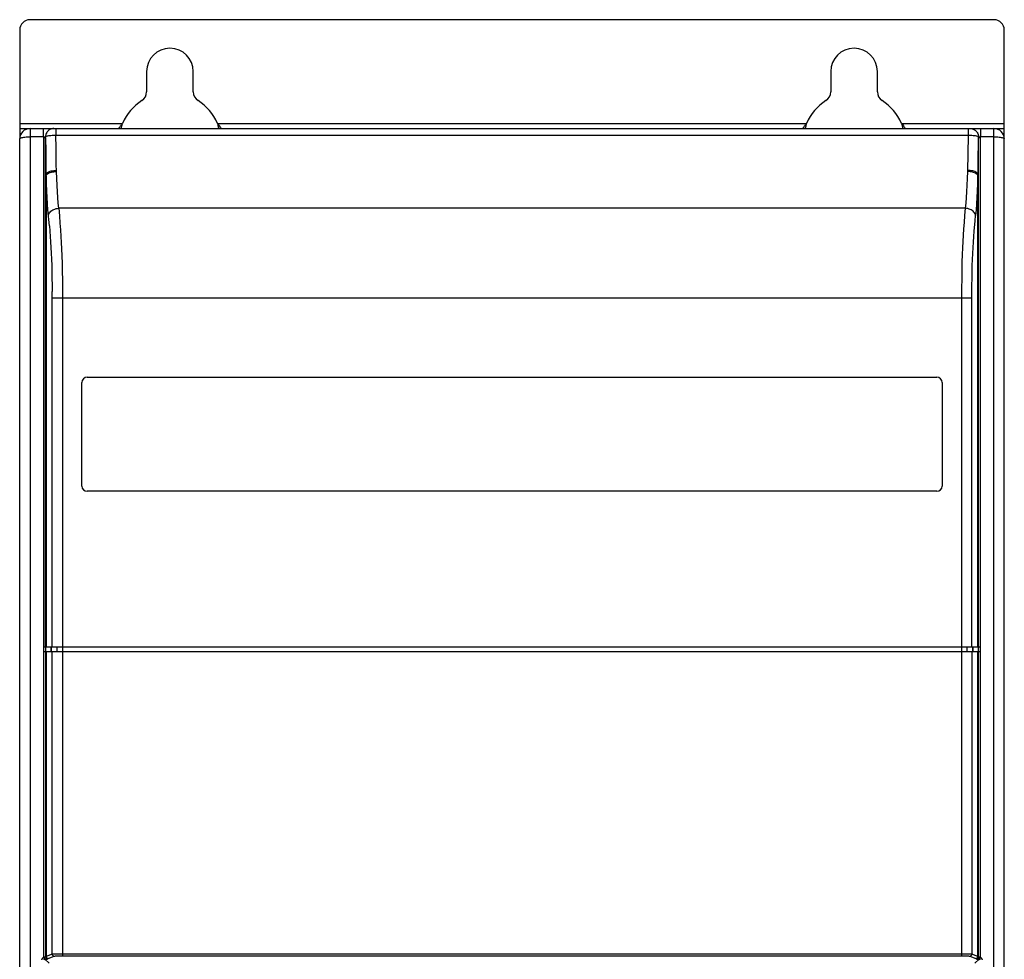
# Model space of a CAD drawing. Header units: millimetres. Extents: x 1231 to 1902, y -156 to 506.
# Tile 18 of 46: x 1231 to 1326, y 185 to 276. Entities that reach past the tile are written whole.
import ezdxf

# ---------------------------------------------------------------- set-up
doc = ezdxf.new("R2010")
doc.units = ezdxf.units.MM
doc.header["$LTSCALE"] = 30.734
doc.layers.get('0').update_dxf_attribs({"linetype": 'CONTINUOUS'})

msp = doc.modelspace()

# ---------------------------------------------------------------- linework, layer by layer
for p, q in [((1324.684, 275.901), (1231.684, 275.901)), ((1230.684, 274.901), (1230.684, 264.467)), ((1325.684, 264.467), (1325.684, 274.901)), ((1242.934, 270.901), (1242.934, 268.945)), ((1247.434, 268.945), (1247.434, 270.901)), ((1308.934, 270.901), (1308.934, 268.945)), ((1313.434, 268.945), (1313.434, 270.901)), ((1230.684, 265.901), (1240.601, 265.901)), ((1230.684, 265.401), (1231.684, 265.401)), ((1231.684, 265.401), (1231.684, 80.401)), ((1231.684, 265.401), (1324.684, 265.401)), ((1232.983, 264.601), (1232.983, 265.401)), ((1234.181, 265.401), (1234.181, 264.765)), ((1240.281, 265.47), (1240.297, 265.49)), ((1249.767, 265.901), (1306.601, 265.901)), ((1306.281, 265.47), (1306.297, 265.49)), ((1315.767, 265.901), (1325.684, 265.901)), ((1322.187, 265.401), (1322.187, 264.765)), ((1323.385, 265.401), (1323.385, 264.601)), ((1324.684, 80.401), (1324.684, 265.401)), ((1324.684, 265.401), (1325.684, 265.401)), ((1230.684, 81.401), (1230.684, 264.401)), ((1232.983, 264.601), (1231.684, 264.601)), ((1232.983, 264.601), (1233.183, 264.605)), ((1233.183, 264.492), (1232.985, 264.492)), ((1232.988, 264.492), (1232.994, 215.401)), ((1233.183, 215.401), (1233.183, 264.605)), ((1233.183, 264.492), (1233.194, 263.205)), ((1234.193, 263.521), (1234.181, 264.765)), ((1234.181, 264.765), (1322.187, 264.765)), ((1322.187, 264.765), (1322.169, 262.937)), ((1323.161, 262.057), (1323.186, 264.492)), ((1323.186, 215.401), (1323.185, 264.605)), ((1323.185, 264.605), (1323.385, 264.601)), ((1323.383, 264.492), (1323.186, 264.492)), ((1323.374, 215.401), (1323.38, 264.492)), ((1324.684, 264.601), (1323.385, 264.601)), ((1325.684, 81.401), (1325.684, 264.401)), ((1233.194, 263.205), (1233.222, 260.953)), ((1234.214, 261.861), (1234.193, 263.521)), ((1322.169, 262.937), (1322.146, 261.364)), ((1234.222, 261.346), (1234.214, 261.861)), ((1323.146, 260.953), (1323.161, 262.057)), ((1233.222, 215.401), (1233.222, 260.953)), ((1233.229, 260.838), (1233.229, 215.401)), ((1323.139, 215.401), (1323.139, 260.838)), ((1323.146, 260.953), (1323.146, 215.401)), ((1321.912, 257.701), (1234.456, 257.701)), ((1234.805, 249.936), (1234.807, 185.572)), ((1233.811, 215.401), (1233.81, 249.668)), ((1322.557, 249.021), (1233.811, 249.021)), ((1237.184, 241.401), (1319.184, 241.401)), ((1236.684, 230.901), (1236.684, 240.901)), ((1319.684, 240.901), (1319.684, 230.901)), ((1319.184, 230.401), (1237.184, 230.401)), ((1232.994, 214.901), (1232.991, 185.435)), ((1232.998, 215.401), (1323.37, 215.401)), ((1323.37, 214.901), (1232.998, 214.901)), ((1232.999, 214.901), (1232.999, 215.401)), ((1233.183, 214.901), (1233.183, 185.472)), ((1233.199, 214.901), (1233.199, 215.401)), ((1233.222, 185.511), (1233.222, 214.901)), ((1233.229, 214.901), (1233.229, 185.514)), ((1233.682, 215.401), (1233.682, 214.901)), ((1233.722, 214.901), (1233.722, 215.401)), ((1233.727, 215.401), (1233.727, 214.901)), ((1233.811, 185.747), (1233.811, 214.901)), ((1234.309, 214.901), (1234.309, 215.401)), ((1322.059, 215.401), (1322.059, 214.901)), ((1322.557, 214.901), (1322.557, 185.747)), ((1322.641, 214.901), (1322.641, 215.401)), ((1322.646, 215.401), (1322.646, 214.901)), ((1322.686, 214.901), (1322.686, 215.401)), ((1323.139, 185.514), (1323.139, 214.901)), ((1323.146, 214.901), (1323.146, 185.511)), ((1323.169, 215.401), (1323.169, 214.901)), ((1323.186, 185.472), (1323.186, 214.901)), ((1323.377, 185.435), (1323.374, 215.401)), ((1233.069, 185.255), (1233.045, 185.307)), ((1233.072, 185.25), (1233.069, 185.255)), ((1233.513, 184.853), (1233.107, 185.259)), ((1233.222, 185.511), (1233.183, 185.472)), ((1233.811, 185.747), (1233.229, 185.514)), ((1233.382, 185.272), (1233.422, 185.311)), ((1233.428, 185.315), (1234.01, 185.547)), ((1234.332, 185.769), (1234.562, 185.771)), ((1234.562, 185.771), (1234.807, 185.772)), ((1234.611, 185.572), (1234.808, 185.572)), ((1234.807, 185.772), (1321.685, 185.772)), ((1322.358, 185.547), (1322.94, 185.315)), ((1323.139, 185.514), (1322.557, 185.747)), ((1323.262, 185.259), (1322.855, 184.853)), ((1322.946, 185.311), (1322.986, 185.272)), ((1323.186, 185.472), (1323.146, 185.511)), ((1323.299, 185.255), (1323.297, 185.25))]:
    msp.add_line(p, q)
for points in [[(1233.981, 265.401), (1233.878, 265.395), (1233.775, 265.374), (1233.676, 265.341), (1233.583, 265.295), (1233.496, 265.237), (1233.418, 265.168), (1233.349, 265.09), (1233.291, 265.003), (1233.244, 264.91), (1233.211, 264.811), (1233.19, 264.708), (1233.183, 264.605)], [(1240.206, 265.401), (1240.213, 265.403), (1240.221, 265.407), (1240.231, 265.414), (1240.242, 265.424), (1240.254, 265.436), (1240.267, 265.452), (1240.281, 265.47)], [(1240.297, 265.49), (1240.314, 265.513), (1240.332, 265.539)], [(1240.332, 265.539), (1240.42, 265.664), (1240.446, 265.7), (1240.473, 265.738), (1240.503, 265.778), (1240.534, 265.818), (1240.567, 265.859), (1240.601, 265.901)], [(1240.502, 265.401), (1240.511, 265.454), (1240.555, 265.676), (1240.601, 265.901)], [(1249.767, 265.901), (1249.813, 265.677), (1249.856, 265.456), (1249.866, 265.401)], [(1249.767, 265.901), (1249.832, 265.822), (1249.89, 265.744), (1249.943, 265.672)], [(1249.943, 265.672), (1250.032, 265.544), (1250.07, 265.492), (1250.102, 265.451), (1250.127, 265.423), (1250.148, 265.407), (1250.162, 265.401)], [(1306.206, 265.401), (1306.213, 265.403), (1306.221, 265.407), (1306.231, 265.414), (1306.242, 265.424), (1306.254, 265.436), (1306.267, 265.452), (1306.281, 265.47)], [(1306.297, 265.49), (1306.314, 265.513), (1306.332, 265.539)], [(1306.332, 265.539), (1306.42, 265.664), (1306.446, 265.7), (1306.473, 265.738), (1306.503, 265.778), (1306.534, 265.818), (1306.567, 265.859), (1306.601, 265.901)], [(1306.502, 265.401), (1306.511, 265.454), (1306.555, 265.676), (1306.601, 265.901)], [(1315.767, 265.901), (1315.813, 265.677), (1315.856, 265.456), (1315.866, 265.401)], [(1315.767, 265.901), (1315.832, 265.822), (1315.89, 265.744), (1315.943, 265.672)], [(1315.943, 265.672), (1316.032, 265.544), (1316.07, 265.492), (1316.102, 265.451), (1316.127, 265.423), (1316.148, 265.407), (1316.162, 265.401)], [(1322.387, 265.401), (1322.49, 265.395), (1322.593, 265.374), (1322.692, 265.341), (1322.785, 265.295), (1322.872, 265.237), (1322.95, 265.168), (1323.019, 265.09), (1323.077, 265.003), (1323.124, 264.91), (1323.158, 264.811), (1323.178, 264.708), (1323.185, 264.605)], [(1230.684, 264.401), (1230.693, 264.428), (1230.718, 264.453), (1230.76, 264.477), (1230.818, 264.5), (1230.892, 264.522), (1230.979, 264.541), (1231.078, 264.558), (1231.186, 264.573), (1231.304, 264.585), (1231.429, 264.594), (1231.556, 264.599), (1231.684, 264.601)], [(1232.983, 264.601), (1232.983, 264.583), (1232.983, 264.564), (1232.983, 264.546), (1232.983, 264.528), (1232.985, 264.51), (1232.988, 264.492)], [(1233.183, 264.605), (1233.197, 264.625), (1233.228, 264.645), (1233.274, 264.665), (1233.334, 264.683), (1233.408, 264.701), (1233.495, 264.716), (1233.592, 264.73), (1233.698, 264.742), (1233.812, 264.751), (1233.932, 264.759), (1234.056, 264.763), (1234.181, 264.765)], [(1322.187, 264.765), (1322.313, 264.763), (1322.438, 264.759), (1322.558, 264.751), (1322.672, 264.742), (1322.779, 264.73), (1322.876, 264.716), (1322.962, 264.7), (1323.035, 264.683), (1323.095, 264.665), (1323.14, 264.645), (1323.171, 264.625), (1323.185, 264.605)], [(1323.38, 264.492), (1323.383, 264.51), (1323.385, 264.528), (1323.385, 264.546), (1323.385, 264.564), (1323.385, 264.583), (1323.385, 264.601)], [(1324.684, 264.601), (1324.813, 264.599), (1324.941, 264.594), (1325.065, 264.585), (1325.182, 264.573), (1325.29, 264.558), (1325.388, 264.541), (1325.475, 264.522), (1325.548, 264.501), (1325.606, 264.478), (1325.649, 264.454), (1325.675, 264.428), (1325.684, 264.401)], [(1233.222, 260.953), (1233.234, 261.006), (1233.263, 261.058), (1233.307, 261.107), (1233.367, 261.155), (1233.44, 261.199), (1233.526, 261.239), (1233.623, 261.274), (1233.731, 261.304), (1233.846, 261.329), (1233.968, 261.347), (1234.094, 261.359), (1234.222, 261.364)], [(1233.229, 260.838), (1233.246, 260.89), (1233.278, 260.941), (1233.324, 260.989), (1233.382, 261.035), (1233.454, 261.079), (1233.537, 261.119), (1233.632, 261.155), (1233.738, 261.187), (1233.851, 261.214), (1233.971, 261.234), (1234.097, 261.249), (1234.225, 261.256)], [(1234.225, 261.256), (1234.224, 261.274), (1234.223, 261.292), (1234.223, 261.31), (1234.222, 261.328), (1234.222, 261.346)], [(1234.456, 257.701), (1234.412, 258.197), (1234.37, 258.732), (1234.329, 259.306), (1234.292, 259.919), (1234.257, 260.569), (1234.225, 261.256)], [(1322.143, 261.256), (1322.111, 260.569), (1322.076, 259.92), (1322.039, 259.307), (1321.999, 258.732), (1321.956, 258.198), (1321.912, 257.701)], [(1322.146, 261.364), (1322.146, 261.346), (1322.146, 261.328), (1322.145, 261.31), (1322.145, 261.292), (1322.144, 261.274), (1322.143, 261.256)], [(1323.139, 260.838), (1323.122, 260.89), (1323.089, 260.942), (1323.042, 260.991), (1322.981, 261.038), (1322.907, 261.083), (1322.821, 261.123), (1322.725, 261.159), (1322.62, 261.19), (1322.508, 261.216), (1322.389, 261.235), (1322.267, 261.249), (1322.143, 261.256)], [(1323.146, 260.953), (1323.134, 261.006), (1323.105, 261.058), (1323.061, 261.107), (1323.001, 261.155), (1322.928, 261.199), (1322.842, 261.239), (1322.745, 261.274), (1322.637, 261.304), (1322.522, 261.329), (1322.4, 261.347), (1322.274, 261.359), (1322.146, 261.364)], [(1233.229, 260.838), (1233.227, 260.857), (1233.226, 260.876), (1233.225, 260.895), (1233.224, 260.914), (1233.223, 260.934), (1233.222, 260.953)], [(1233.545, 255.998), (1233.414, 257.55), (1233.372, 258.135), (1233.332, 258.748), (1233.295, 259.398), (1233.261, 260.096), (1233.229, 260.838)], [(1323.139, 260.838), (1323.106, 260.078), (1323.071, 259.376), (1323.035, 258.739), (1322.997, 258.142), (1322.954, 257.557), (1322.908, 256.994)], [(1323.146, 260.953), (1323.145, 260.934), (1323.144, 260.914), (1323.143, 260.895), (1323.142, 260.876), (1323.141, 260.857), (1323.139, 260.838)], [(1233.46, 256.994), (1233.476, 257.083), (1233.507, 257.171), (1233.553, 257.256), (1233.613, 257.336), (1233.687, 257.411), (1233.773, 257.48), (1233.869, 257.54), (1233.975, 257.593), (1234.088, 257.635), (1234.208, 257.668), (1234.332, 257.69), (1234.456, 257.701)], [(1234.456, 257.701), (1234.517, 256.975), (1234.572, 256.283), (1234.619, 255.628), (1234.661, 254.997), (1234.695, 254.399), (1234.724, 253.789), (1234.75, 253.112), (1234.772, 252.383), (1234.788, 251.618), (1234.799, 250.807), (1234.805, 249.936)], [(1321.912, 257.701), (1321.854, 257.009), (1321.801, 256.344), (1321.754, 255.709), (1321.714, 255.095), (1321.679, 254.507), (1321.649, 253.904), (1321.622, 253.235), (1321.6, 252.509), (1321.582, 251.728), (1321.57, 250.886), (1321.563, 249.983), (1321.561, 185.572)], [(1322.908, 256.994), (1322.892, 257.083), (1322.861, 257.171), (1322.815, 257.256), (1322.755, 257.336), (1322.681, 257.411), (1322.595, 257.48), (1322.499, 257.54), (1322.393, 257.593), (1322.28, 257.635), (1322.16, 257.668), (1322.037, 257.69), (1321.912, 257.701)], [(1322.782, 255.486), (1322.865, 256.497), (1322.908, 256.994)], [(1233.545, 255.998), (1233.585, 255.492), (1233.624, 254.979), (1233.661, 254.455), (1233.695, 253.917), (1233.725, 253.361), (1233.75, 252.786), (1233.772, 252.187), (1233.788, 251.572), (1233.799, 250.945), (1233.806, 250.308), (1233.81, 249.668)], [(1322.557, 215.401), (1322.558, 249.664), (1322.562, 250.302), (1322.569, 250.936), (1322.58, 251.562), (1322.596, 252.176), (1322.617, 252.775), (1322.643, 253.35), (1322.673, 253.907), (1322.707, 254.446), (1322.744, 254.971), (1322.782, 255.486)], [(1232.827, 185.178), (1232.829, 185.216), (1232.837, 185.253), (1232.851, 185.29), (1232.87, 185.326), (1232.893, 185.358), (1232.92, 185.387), (1232.953, 185.413), (1232.991, 185.435)], [(1232.986, 185.431), (1232.994, 185.439), (1233.003, 185.446), (1233.013, 185.451), (1233.023, 185.455), (1233.034, 185.458), (1233.045, 185.459)], [(1233.045, 185.307), (1233.017, 185.364), (1233.001, 185.397), (1232.986, 185.431)], [(1233.183, 185.472), (1233.179, 185.469), (1233.171, 185.467), (1233.159, 185.465), (1233.142, 185.464), (1233.122, 185.462), (1233.099, 185.461), (1233.073, 185.46), (1233.045, 185.459)], [(1233.045, 185.459), (1233.046, 185.421), (1233.05, 185.383), (1233.056, 185.349), (1233.064, 185.32), (1233.073, 185.295), (1233.083, 185.276), (1233.095, 185.264), (1233.107, 185.259)], [(1233.072, 185.25), (1233.078, 185.253), (1233.084, 185.255), (1233.089, 185.256), (1233.095, 185.258), (1233.101, 185.258), (1233.107, 185.259)], [(1233.107, 185.259), (1233.166, 185.26), (1233.218, 185.261), (1233.263, 185.262), (1233.301, 185.264), (1233.333, 185.265), (1233.358, 185.267), (1233.374, 185.269), (1233.382, 185.272)], [(1233.183, 185.472), (1233.186, 185.433), (1233.197, 185.396), (1233.215, 185.362), (1233.239, 185.332), (1233.269, 185.307), (1233.304, 185.288), (1233.342, 185.276), (1233.382, 185.272)], [(1233.229, 185.514), (1233.227, 185.514), (1233.226, 185.513), (1233.225, 185.513), (1233.224, 185.512), (1233.223, 185.512), (1233.222, 185.511)], [(1233.422, 185.311), (1233.383, 185.315), (1233.346, 185.327), (1233.311, 185.345), (1233.281, 185.37), (1233.256, 185.4), (1233.237, 185.435), (1233.226, 185.472), (1233.222, 185.511)], [(1233.229, 185.514), (1233.233, 185.476), (1233.244, 185.438), (1233.262, 185.404), (1233.287, 185.373), (1233.317, 185.349), (1233.352, 185.33), (1233.389, 185.319), (1233.428, 185.315)], [(1233.422, 185.311), (1233.423, 185.312), (1233.423, 185.312), (1233.424, 185.313), (1233.425, 185.314), (1233.427, 185.314), (1233.428, 185.315)], [(1233.811, 185.747), (1233.829, 185.75), (1233.862, 185.754), (1233.91, 185.757), (1233.971, 185.76), (1234.045, 185.762), (1234.131, 185.765), (1234.227, 185.767), (1234.332, 185.769)], [(1233.811, 185.747), (1233.815, 185.708), (1233.826, 185.671), (1233.844, 185.636), (1233.869, 185.606), (1233.899, 185.581), (1233.933, 185.563), (1233.971, 185.551), (1234.01, 185.547)], [(1234.01, 185.547), (1234.025, 185.55), (1234.051, 185.554), (1234.09, 185.557), (1234.139, 185.56), (1234.198, 185.563), (1234.266, 185.565), (1234.343, 185.567), (1234.427, 185.569), (1234.517, 185.571), (1234.611, 185.572)], [(1234.808, 185.572), (1321.661, 185.572), (1321.757, 185.572), (1321.851, 185.571), (1321.941, 185.569), (1322.025, 185.567), (1322.102, 185.565), (1322.17, 185.563), (1322.229, 185.56), (1322.278, 185.557), (1322.317, 185.554), (1322.343, 185.55), (1322.358, 185.547)], [(1321.685, 185.772), (1321.924, 185.77), (1322.036, 185.769), (1322.141, 185.767), (1322.237, 185.765), (1322.323, 185.762), (1322.397, 185.76), (1322.458, 185.757), (1322.506, 185.754), (1322.539, 185.75), (1322.557, 185.747)], [(1322.358, 185.547), (1322.397, 185.551), (1322.434, 185.562), (1322.469, 185.581), (1322.499, 185.606), (1322.524, 185.636), (1322.542, 185.67), (1322.553, 185.708), (1322.557, 185.747)], [(1322.94, 185.315), (1322.979, 185.319), (1323.016, 185.33), (1323.051, 185.349), (1323.081, 185.374), (1323.106, 185.404), (1323.124, 185.439), (1323.136, 185.476), (1323.139, 185.514)], [(1322.94, 185.315), (1322.942, 185.314), (1322.943, 185.314), (1322.944, 185.313), (1322.945, 185.312), (1322.945, 185.312), (1322.946, 185.311)], [(1323.146, 185.511), (1323.142, 185.472), (1323.131, 185.435), (1323.112, 185.4), (1323.087, 185.37), (1323.057, 185.345), (1323.022, 185.327), (1322.985, 185.315), (1322.946, 185.311)], [(1323.186, 185.472), (1323.182, 185.433), (1323.17, 185.395), (1323.152, 185.361), (1323.127, 185.33), (1323.097, 185.305), (1323.062, 185.287), (1323.025, 185.276), (1322.986, 185.272)], [(1322.986, 185.272), (1322.994, 185.269), (1323.01, 185.267), (1323.034, 185.265), (1323.065, 185.264), (1323.103, 185.262), (1323.149, 185.261), (1323.201, 185.26), (1323.262, 185.259)], [(1323.146, 185.511), (1323.145, 185.512), (1323.144, 185.512), (1323.143, 185.513), (1323.142, 185.513), (1323.141, 185.514), (1323.139, 185.514)], [(1323.323, 185.459), (1323.295, 185.46), (1323.269, 185.461), (1323.246, 185.462), (1323.226, 185.464), (1323.209, 185.465), (1323.197, 185.467), (1323.189, 185.469), (1323.186, 185.472)], [(1323.262, 185.259), (1323.273, 185.263), (1323.285, 185.276), (1323.295, 185.294), (1323.304, 185.318), (1323.312, 185.348), (1323.318, 185.381), (1323.322, 185.419), (1323.323, 185.459)], [(1323.262, 185.259), (1323.268, 185.258), (1323.274, 185.257), (1323.279, 185.256), (1323.284, 185.255), (1323.29, 185.253), (1323.297, 185.25)], [(1323.382, 185.431), (1323.367, 185.396), (1323.352, 185.362), (1323.337, 185.332), (1323.324, 185.305), (1323.313, 185.283), (1323.299, 185.255)], [(1323.323, 185.459), (1323.334, 185.458), (1323.345, 185.455), (1323.355, 185.451), (1323.366, 185.445), (1323.374, 185.439), (1323.382, 185.431)], [(1323.377, 185.435), (1323.412, 185.415), (1323.443, 185.391), (1323.471, 185.363), (1323.494, 185.332), (1323.514, 185.296), (1323.53, 185.257), (1323.538, 185.218), (1323.541, 185.178)], [(1233.027, 185.178), (1233.029, 185.193), (1233.033, 185.207), (1233.039, 185.22), (1233.048, 185.232), (1233.059, 185.242), (1233.072, 185.25)], [(1323.297, 185.25), (1323.309, 185.242), (1323.32, 185.232), (1323.329, 185.22), (1323.335, 185.207), (1323.339, 185.193), (1323.341, 185.178)]]:
    msp.add_lwpolyline(points)
for centre, radius, start, end in [((1231.684, 274.901), 1, 90, 180), ((1324.684, 274.901), 1, 0, 90), ((1245.184, 270.901), 2.25, 0, 180), ((1311.184, 270.901), 2.25, 0, 180), ((1241.934, 268.945), 1, 302.79717, 360), ((1248.434, 268.945), 1, 180, 237.20283), ((1307.934, 268.945), 1, 302.79717, 360), ((1314.434, 268.945), 1, 180, 237.20283), ((1245.184, 263.901), 5, 122.79717, 156.42182), ((1245.184, 263.901), 5, 23.57818, 57.20283), ((1311.184, 263.901), 5, 122.79717, 156.42182), ((1311.184, 263.901), 5, 23.57818, 57.20283), ((1231.684, 264.401), 1, 90, 180), ((1324.684, 264.401), 1, 0, 90), ((1237.184, 240.901), 0.5, 90, 180), ((1319.184, 240.901), 0.5, 0, 90), ((1237.184, 230.901), 0.5, 180, 270), ((1319.184, 230.901), 0.5, 270, 360)]:
    msp.add_arc(centre, radius, start, end)

doc.saveas('drawing.dxf')
